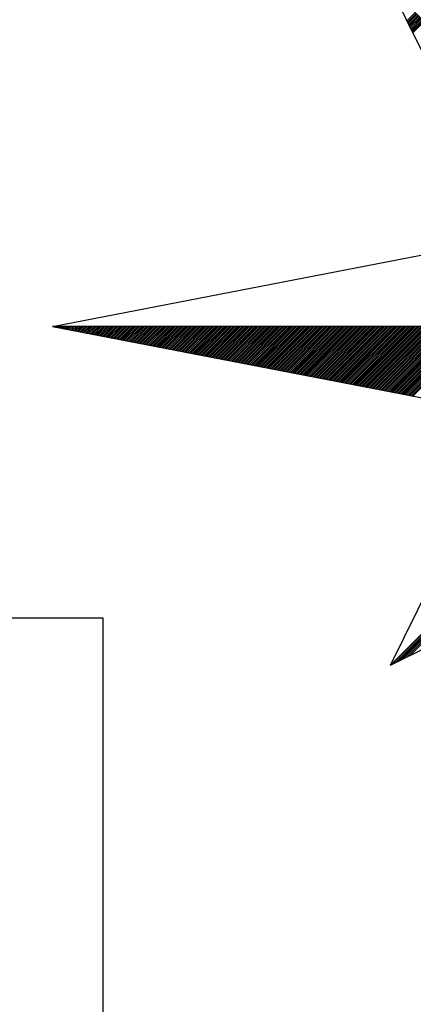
# Model space of a CAD drawing. Header units: metres. Extents: x 183400 to 184400, y 422200 to 427800.
# Tile 196 of 221: x 184161 to 184170, y 427352 to 427373. Entities that reach past the tile are written whole.
import ezdxf

# ---------------------------------------------------------------- set-up
doc = ezdxf.new("R2010")
doc.units = ezdxf.units.M
for name, color, linetype in [('N_MK2', 7, 'Continuous'), ('방위표', 7, 'Continuous'), ('일람표', 7, 'Continuous')]:
    doc.layers.add(name, color=color, linetype=linetype)

# ---------------------------------------------------------------- blocks, each defined once
blk = doc.blocks.new('N_MK2')
at = {"layer": '방위표', "color": 7, "linetype": 'Continuous'}
blk.add_lwpolyline([(-106.029, 0), (-33.696, -13.958), (0, 0), (-53.049, -53.048), (-13.958, -33.696), (0, 0), (0, -106.029), (13.958, -33.696), (0, 0), (53.048, -53.049), (33.696, -13.958), (0, 0), (106.028, 0), (33.696, 13.958), (0, 0), (53.049, 53.049), (13.958, 33.696), (0, 0), (0, 133.028), (-13.958, 33.696), (0, 0), (-53.049, 53.049), (-33.696, 13.958), (0, 0)], close=True, dxfattribs=at)
for points in [[(-50.472, 47.844), (-49.158, 49.158)], [(-50.379, 47.655), (-49.017, 49.017)], [(-50.285, 47.466), (-48.875, 48.875)], [(-50.191, 47.277), (-48.734, 48.734)], [(-50.098, 47.088), (-48.593, 48.593)], [(-50.004, 46.898), (-48.451, 48.451)], [(-49.91, 46.709), (-48.31, 48.31)], [(-49.817, 46.52), (-48.168, 48.168)], [(-49.723, 46.331), (-48.027, 48.027)], [(-49.629, 46.142), (-47.885, 47.885)], [(-49.536, 45.952), (-47.744, 47.744)], [(-106.029, 0), (-33.696, 13.958)], [(-105.966, -0.012), (-105.953, 0)], [(-105.728, -0.058), (-105.67, 0)], [(-105.491, -0.104), (-105.388, 0)], [(-105.254, -0.149), (-105.105, 0)], [(-105.017, -0.195), (-104.822, 0)], [(-104.78, -0.241), (-104.539, 0)], [(-104.543, -0.287), (-104.256, 0)], [(-104.306, -0.332), (-103.973, 0)], [(-104.069, -0.378), (-103.691, 0)], [(-103.832, -0.424), (-103.408, 0)], [(-103.595, -0.47), (-103.125, 0)], [(-103.358, -0.516), (-102.842, 0)], [(-103.12, -0.561), (-102.559, 0)], [(-102.883, -0.607), (-102.276, 0)], [(-102.646, -0.653), (-101.994, 0)], [(-102.409, -0.699), (-101.711, 0)], [(-102.172, -0.744), (-101.428, 0)], [(-101.935, -0.79), (-101.145, 0)], [(-101.698, -0.836), (-100.862, 0)], [(-101.461, -0.882), (-100.579, 0)], [(-101.224, -0.927), (-100.296, 0)], [(-100.987, -0.973), (-100.014, 0)], [(-100.75, -1.019), (-99.731, 0)], [(-100.512, -1.065), (-99.448, 0)], [(-100.275, -1.11), (-99.165, 0)], [(-100.038, -1.156), (-98.882, 0)], [(-99.801, -1.202), (-98.599, 0)], [(-99.564, -1.248), (-98.317, 0)], [(-99.327, -1.293), (-98.034, 0)], [(-99.09, -1.339), (-97.751, 0)], [(-98.853, -1.385), (-97.468, 0)], [(-98.616, -1.431), (-97.185, 0)], [(-98.379, -1.476), (-96.902, 0)], [(-98.142, -1.522), (-96.619, 0)], [(-97.904, -1.568), (-96.337, 0)], [(-97.667, -1.614), (-96.054, 0)], [(-97.43, -1.659), (-95.771, 0)], [(-97.193, -1.705), (-95.488, 0)], [(-96.956, -1.751), (-95.205, 0)], [(-96.719, -1.797), (-94.922, 0)], [(-96.482, -1.842), (-94.64, 0)], [(-96.245, -1.888), (-94.357, 0)], [(-96.008, -1.934), (-94.074, 0)], [(-95.771, -1.98), (-93.791, 0)], [(-95.534, -2.025), (-93.508, 0)], [(-95.296, -2.071), (-93.225, 0)], [(-95.059, -2.117), (-92.943, 0)], [(-94.822, -2.163), (-92.66, 0)], [(-94.585, -2.208), (-92.377, 0)], [(-94.348, -2.254), (-92.094, 0)], [(-94.111, -2.3), (-91.811, 0)], [(-93.874, -2.346), (-91.528, 0)], [(-93.637, -2.391), (-91.245, 0)], [(-93.4, -2.437), (-90.963, 0)], [(-93.163, -2.483), (-90.68, 0)], [(-92.926, -2.529), (-90.397, 0)], [(-92.688, -2.574), (-90.114, 0)], [(-92.451, -2.62), (-89.831, 0)], [(-92.214, -2.666), (-89.548, 0)], [(-91.977, -2.712), (-89.266, 0)], [(-91.74, -2.757), (-88.983, 0)], [(-91.503, -2.803), (-88.7, 0)], [(-91.266, -2.849), (-88.417, 0)], [(-91.029, -2.895), (-88.134, 0)], [(-90.792, -2.94), (-87.851, 0)], [(-90.555, -2.986), (-87.569, 0)], [(-90.317, -3.032), (-87.286, 0)], [(-90.08, -3.078), (-87.003, 0)], [(-89.843, -3.123), (-86.72, 0)], [(-89.606, -3.169), (-86.437, 0)], [(-89.369, -3.215), (-86.154, 0)], [(-89.132, -3.261), (-85.871, 0)], [(-88.895, -3.306), (-85.589, 0)], [(-88.658, -3.352), (-85.306, 0)], [(-88.421, -3.398), (-85.023, 0)], [(-88.184, -3.444), (-84.74, 0)], [(-87.947, -3.489), (-84.457, 0)], [(-87.709, -3.535), (-84.174, 0)], [(-87.472, -3.581), (-83.892, 0)], [(-87.235, -3.627), (-83.609, 0)], [(-86.998, -3.672), (-83.326, 0)], [(-86.761, -3.718), (-83.043, 0)], [(-86.524, -3.764), (-82.76, 0)], [(-86.287, -3.81), (-82.477, 0)], [(-86.05, -3.855), (-82.194, 0)], [(-85.813, -3.901), (-81.912, 0)], [(-85.576, -3.947), (-81.629, 0)], [(-85.339, -3.993), (-81.346, 0)], [(-85.101, -4.038), (-81.063, 0)], [(-84.864, -4.084), (-80.78, 0)], [(-84.627, -4.13), (-80.497, 0)], [(-84.39, -4.176), (-80.215, 0)], [(-84.153, -4.221), (-79.932, 0)], [(-83.916, -4.267), (-79.649, 0)], [(-83.679, -4.313), (-79.366, 0)], [(-83.442, -4.359), (-79.083, 0)], [(-83.205, -4.404), (-78.8, 0)], [(-82.968, -4.45), (-78.518, 0)], [(-82.731, -4.496), (-78.235, 0)], [(-82.493, -4.542), (-77.952, 0)], [(-82.256, -4.587), (-77.669, 0)], [(-82.019, -4.633), (-77.386, 0)], [(-81.782, -4.679), (-77.103, 0)], [(-81.545, -4.725), (-76.82, 0)], [(-81.308, -4.77), (-76.538, 0)], [(-81.071, -4.816), (-76.255, 0)], [(-80.834, -4.862), (-75.972, 0)], [(-80.597, -4.908), (-75.689, 0)], [(-80.36, -4.953), (-75.406, 0)], [(-80.123, -4.999), (-75.123, 0)], [(-79.885, -5.045), (-74.841, 0)], [(-79.648, -5.091), (-74.558, 0)], [(-79.411, -5.136), (-74.275, 0)], [(-79.174, -5.182), (-73.992, 0)], [(-78.937, -5.228), (-73.709, 0)], [(-78.7, -5.274), (-73.426, 0)], [(-78.463, -5.319), (-73.143, 0)], [(-78.226, -5.365), (-72.861, 0)], [(-77.989, -5.411), (-72.578, 0)], [(-77.752, -5.457), (-72.295, 0)], [(-77.515, -5.502), (-72.012, 0)], [(-77.277, -5.548), (-71.729, 0)], [(-77.04, -5.594), (-71.446, 0)], [(-76.803, -5.64), (-71.164, 0)], [(-76.566, -5.685), (-70.881, 0)], [(-76.329, -5.731), (-70.598, 0)], [(-76.092, -5.777), (-70.315, 0)], [(-75.855, -5.823), (-70.032, 0)], [(-75.618, -5.868), (-69.749, 0)], [(-75.381, -5.914), (-69.467, 0)], [(-75.144, -5.96), (-69.184, 0)], [(-74.907, -6.006), (-68.901, 0)], [(-74.669, -6.051), (-68.618, 0)], [(-74.432, -6.097), (-68.335, 0)], [(-74.195, -6.143), (-68.052, 0)], [(-73.958, -6.189), (-67.769, 0)], [(-73.721, -6.234), (-67.487, 0)], [(-73.484, -6.28), (-67.204, 0)], [(-73.247, -6.326), (-66.921, 0)], [(-73.01, -6.372), (-66.638, 0)], [(-72.773, -6.417), (-66.355, 0)], [(-72.536, -6.463), (-66.072, 0)], [(-72.298, -6.509), (-65.79, 0)], [(-72.061, -6.555), (-65.507, 0)], [(-71.824, -6.6), (-65.224, 0)], [(-71.587, -6.646), (-64.941, 0)], [(-71.35, -6.692), (-64.658, 0)], [(-71.113, -6.738), (-64.375, 0)], [(-70.876, -6.783), (-64.093, 0)], [(-70.639, -6.829), (-63.81, 0)], [(-70.402, -6.875), (-63.527, 0)], [(-70.165, -6.921), (-63.244, 0)], [(-69.928, -6.966), (-62.961, 0)], [(-69.69, -7.012), (-62.678, 0)], [(-69.453, -7.058), (-62.395, 0)], [(-69.216, -7.104), (-62.113, 0)], [(-68.979, -7.149), (-61.83, 0)], [(-68.742, -7.195), (-61.547, 0)], [(-68.505, -7.241), (-61.264, 0)], [(-68.268, -7.287), (-60.981, 0)], [(-68.031, -7.332), (-60.698, 0)], [(-67.794, -7.378), (-60.416, 0)], [(-67.557, -7.424), (-60.133, 0)], [(-67.32, -7.47), (-59.85, 0)], [(-67.082, -7.515), (-59.567, 0)], [(-66.845, -7.561), (-59.284, 0)], [(-66.608, -7.607), (-59.001, 0)], [(-66.371, -7.653), (-58.718, 0)], [(-66.134, -7.698), (-58.436, 0)], [(-65.897, -7.744), (-58.153, 0)], [(-65.66, -7.79), (-57.87, 0)], [(-65.423, -7.836), (-57.587, 0)], [(-65.186, -7.881), (-57.304, 0)], [(-64.949, -7.927), (-57.021, 0)], [(-64.712, -7.973), (-56.739, 0)], [(-64.474, -8.019), (-56.456, 0)], [(-64.237, -8.064), (-56.173, 0)], [(-64, -8.11), (-55.89, 0)], [(-63.763, -8.156), (-55.607, 0)], [(-63.526, -8.202), (-55.324, 0)], [(-63.289, -8.247), (-55.042, 0)], [(-63.052, -8.293), (-54.759, 0)], [(-62.815, -8.339), (-54.476, 0)], [(-62.578, -8.385), (-54.193, 0)], [(-62.341, -8.43), (-53.91, 0)], [(-62.104, -8.476), (-53.627, 0)], [(-61.866, -8.522), (-53.344, 0)], [(-61.629, -8.568), (-53.062, 0)], [(-61.392, -8.613), (-52.779, 0)], [(-61.155, -8.659), (-52.496, 0)], [(-60.918, -8.705), (-52.213, 0)], [(-60.681, -8.751), (-51.93, 0)], [(-60.444, -8.796), (-51.647, 0)], [(-60.207, -8.842), (-51.365, 0)], [(-59.97, -8.888), (-51.082, 0)], [(-59.733, -8.934), (-50.799, 0)], [(-59.496, -8.979), (-50.516, 0)], [(-59.258, -9.025), (-50.233, 0)], [(-59.021, -9.071), (-49.95, 0)], [(-58.784, -9.117), (-49.667, 0)], [(-58.547, -9.163), (-49.385, 0)], [(-58.31, -9.208), (-49.102, 0)], [(-58.073, -9.254), (-48.819, 0)], [(-57.836, -9.3), (-48.536, 0)], [(-57.599, -9.346), (-48.253, 0)], [(-57.362, -9.391), (-47.97, 0)], [(-57.125, -9.437), (-47.688, 0)], [(-56.888, -9.483), (-47.405, 0)], [(-56.65, -9.529), (-47.122, 0)], [(-56.413, -9.574), (-46.839, 0)], [(-56.176, -9.62), (-46.556, 0)], [(-55.939, -9.666), (-46.273, 0)], [(-55.702, -9.712), (-45.991, 0)], [(-55.465, -9.757), (-45.708, 0)], [(-55.228, -9.803), (-45.425, 0)], [(-54.991, -9.849), (-45.142, 0)], [(-54.754, -9.895), (-44.859, 0)], [(-54.517, -9.94), (-44.576, 0)], [(-54.279, -9.986), (-44.293, 0)], [(-54.042, -10.032), (-44.011, 0)], [(-53.805, -10.078), (-43.728, 0)], [(-53.568, -10.123), (-43.445, 0)], [(-53.331, -10.169), (-43.162, 0)], [(-53.094, -10.215), (-42.879, 0)], [(-52.857, -10.261), (-42.596, 0)], [(-52.62, -10.306), (-42.314, 0)], [(-52.383, -10.352), (-42.031, 0)], [(-52.146, -10.398), (-41.748, 0)], [(-51.909, -10.444), (-41.465, 0)], [(-51.671, -10.489), (-41.182, 0)], [(-51.434, -10.535), (-40.899, 0)], [(-51.197, -10.581), (-40.617, 0)], [(-50.96, -10.627), (-40.334, 0)], [(-50.723, -10.672), (-40.051, 0)], [(-50.486, -10.718), (-39.768, 0)], [(-50.249, -10.764), (-39.485, 0)], [(-50.012, -10.81), (-39.202, 0)], [(-49.775, -10.855), (-38.919, 0)], [(-49.538, -10.901), (-38.637, 0)], [(-52.823, -52.936), (-0.08, -0.193)], [(-52.263, -52.659), (-0.28, -0.676)], [(-51.703, -52.382), (-0.48, -1.159)], [(-51.143, -52.104), (-0.68, -1.641)], [(-50.583, -51.827), (-0.88, -2.124)], [(-50.023, -51.55), (-1.08, -2.607)], [(-53.049, -53.048), (-33.696, -13.958)]]:
    blk.add_lwpolyline(points, dxfattribs=at)

msp = doc.modelspace()

# ---------------------------------------------------------------- linework, layer by layer
at = {"layer": '일람표', "linetype": 'Continuous', "flags": 128}
msp.add_lwpolyline([(184139.353, 427344.65), (184162.791, 427344.65), (184162.791, 427360.275), (184139.353, 427360.275)], close=True, dxfattribs=at)

# ---------------------------------------------------------------- block references
at = {"layer": 'N_MK2', "linetype": 'Continuous', "lineweight": 15, "xscale": 0.1399996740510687, "yscale": 0.1399996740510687, "zscale": 0.139999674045}
msp.add_blockref('N_MK2', (184176.519, 427366.673), dxfattribs=at)

doc.saveas('drawing.dxf')
